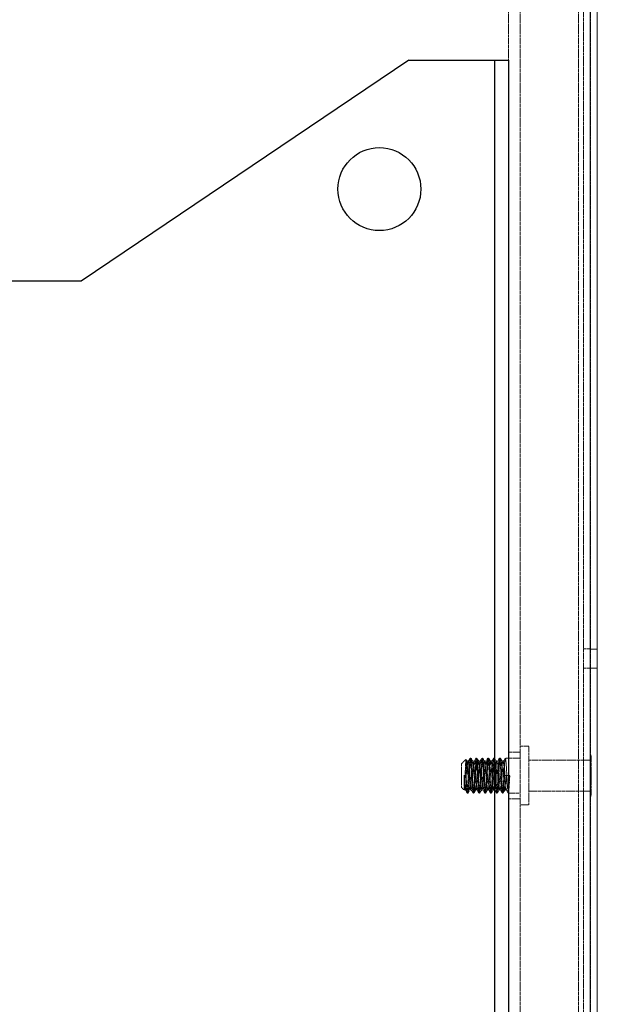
# Model space of a CAD drawing. Header units: inches. Extents: x 1390 to 5322, y 201 to 2979.
# Tile 70 of 85: x 5165 to 5322, y 1650 to 1917. Entities that reach past the tile are written whole.
import ezdxf

# ---------------------------------------------------------------- set-up
doc = ezdxf.new("R2010")
doc.units = ezdxf.units.IN
doc.header["$MEASUREMENT"] = 0
doc.linetypes.add('HIDDEN', pattern=[0.2, 0.1, -0.1])
doc.layers.add('PWR_0600HP', color=7, linetype='Continuous')

# ---------------------------------------------------------------- blocks, each defined once
blk = doc.blocks.new('ssw06_side')
at = {"color": 7, "linetype": 'Continuous'}
for p, q in [((-27, 0), (-115.95, -60)), ((-27, 0), (-3.8, 0)), ((-3.8, 0), (-3.8, -795)), ((-3.8, 0), (0, 0)), ((0, 0), (0, -795))]:
    blk.add_line(p, q, dxfattribs=at)
at = {"color": 144, "linetype": 'Continuous'}
blk.add_line((-115.95, -60), (-151.2, -60), dxfattribs=at)
at = {"color": 7, "linetype": 'Continuous'}
blk.add_circle((-35, -35), 11.25, dxfattribs=at)

msp = doc.modelspace()

# ---------------------------------------------------------------- linework, layer by layer
at = {"color": 7, "linetype": 'Continuous', "lineweight": 15}
for p, q in [((5319.74, 914.11), (5319.74, 2785.2)), ((5321.64, 782.28), (5321.64, 2785.2))]:
    msp.add_line(p, q, dxfattribs=at)
at = {"color": 7, "linetype": 'HIDDEN', "lineweight": 0}
for p, q in [((5317.87, 2781.17), (5317.87, 917.29)), ((5319.77, 917.29), (5319.77, 2781.17)), ((5297.52, 2728.05), (5297.52, 924.65)), ((5300.69, 2728.05), (5300.69, 924.65)), ((5316.57, 2728.05), (5316.57, 924.65)), ((5319.77, 1746.38), (5317.87, 1746.38)), ((5321.64, 1746.37), (5319.74, 1746.37)), ((5317.87, 1741.22), (5319.77, 1741.22)), ((5319.74, 1741.22), (5321.64, 1741.22)), ((5303.06, 1719.98), (5300.69, 1719.98)), ((5303.06, 1712.05), (5303.06, 1719.98)), ((5287.37, 1716.81), (5287.18, 1716.81)), ((5288.96, 1716.81), (5288.76, 1716.81)), ((5290.55, 1716.81), (5290.35, 1716.81)), ((5292.14, 1716.81), (5291.94, 1716.81)), ((5293.72, 1716.81), (5293.53, 1716.81)), ((5295.31, 1716.81), (5295.11, 1716.81)), ((5300.69, 1716.81), (5296.7, 1716.81)), ((5300.69, 1718.4), (5297.52, 1718.4)), ((5320, 1717.6), (5319.74, 1717.6)), ((5320, 1712.05), (5320, 1717.6)), ((5285.96, 1716.42), (5284.82, 1715.28)), ((5284.82, 1712.05), (5284.82, 1715.28)), ((5286.68, 1715.95), (5286.28, 1715.95)), ((5288.27, 1715.95), (5287.87, 1715.95)), ((5289.86, 1715.95), (5289.46, 1715.95)), ((5291.44, 1715.95), (5291.05, 1715.95)), ((5293.03, 1715.95), (5292.63, 1715.95)), ((5294.62, 1715.95), (5294.22, 1715.95)), ((5296.21, 1715.95), (5295.81, 1715.95)), ((5319.74, 1716.24), (5303.06, 1716.24)), ((5284.82, 1708.81), (5284.82, 1712.05)), ((5285.48, 1708.14), (5285.48, 1712.14)), ((5296.5, 1712.05), (5297, 1712.05)), ((5297, 1712.05), (5297.4, 1712.05)), ((5297.4, 1712.05), (5297.89, 1712.05)), ((5303.06, 1704.11), (5303.06, 1712.05)), ((5320, 1706.5), (5320, 1712.05)), ((5284.82, 1708.81), (5285.49, 1708.14)), ((5286.34, 1709.26), (5286.34, 1707.34)), ((5285.49, 1708.14), (5285.89, 1708.14)), ((5286.34, 1707.28), (5286.58, 1707.28)), ((5287.08, 1708.14), (5287.47, 1708.14)), ((5287.97, 1707.28), (5288.17, 1707.28)), ((5288.66, 1708.14), (5289.06, 1708.14)), ((5289.56, 1707.28), (5289.76, 1707.28)), ((5290.25, 1708.14), (5290.65, 1708.14)), ((5291.14, 1707.28), (5291.34, 1707.28)), ((5291.84, 1708.14), (5292.24, 1708.14)), ((5292.73, 1707.28), (5292.93, 1707.28)), ((5293.43, 1708.14), (5293.82, 1708.14)), ((5294.32, 1707.28), (5294.52, 1707.28)), ((5295.01, 1708.14), (5295.41, 1708.14)), ((5295.91, 1707.28), (5296.11, 1707.28)), ((5296.6, 1708.14), (5297, 1708.14)), ((5297.49, 1707.28), (5300.69, 1707.28)), ((5303.06, 1707.85), (5319.74, 1707.85)), ((5319.74, 1706.5), (5320, 1706.5)), ((5297.52, 1705.7), (5300.69, 1705.7)), ((5300.69, 1704.11), (5303.06, 1704.11))]:
    msp.add_line(p, q, dxfattribs=at)
at = {"color": 7, "linetype": 'HIDDEN', "lineweight": 0, "flags": 128}
for points in [[(5286.34, 1709.26), (5286.38, 1708.68), (5286.48, 1707.65), (5286.58, 1707.28), (5286.68, 1707.65), (5286.78, 1708.68), (5286.88, 1710.22), (5286.98, 1712.05), (5287.08, 1713.87), (5287.18, 1715.41), (5287.28, 1716.45), (5287.37, 1716.81), (5287.37, 1716.81)], [(5286.34, 1707.34), (5286.38, 1707.28), (5286.48, 1707.65), (5286.58, 1708.68), (5286.68, 1710.22), (5286.78, 1712.05), (5286.88, 1713.87), (5286.98, 1715.41), (5287.08, 1716.45), (5287.18, 1716.81), (5287.28, 1716.45), (5287.37, 1715.41), (5287.47, 1713.87), (5287.57, 1712.05), (5287.67, 1710.22), (5287.77, 1708.68), (5287.87, 1707.65), (5287.97, 1707.28), (5288.07, 1707.65), (5288.17, 1708.68), (5288.27, 1710.22), (5288.37, 1712.05), (5288.47, 1713.87), (5288.57, 1715.41), (5288.66, 1716.45), (5288.76, 1716.81), (5288.86, 1716.45), (5288.96, 1715.41), (5289.06, 1713.87), (5289.16, 1712.05), (5289.26, 1710.22), (5289.36, 1708.68), (5289.46, 1707.65), (5289.56, 1707.28), (5289.66, 1707.65), (5289.76, 1708.68), (5289.85, 1710.22), (5289.95, 1712.05), (5290.05, 1713.87), (5290.15, 1715.41), (5290.25, 1716.45), (5290.35, 1716.81), (5290.45, 1716.45), (5290.55, 1715.41), (5290.65, 1713.87), (5290.75, 1712.05), (5290.85, 1710.22), (5290.95, 1708.68), (5291.05, 1707.65), (5291.14, 1707.28), (5291.24, 1707.65), (5291.34, 1708.68), (5291.44, 1710.22), (5291.54, 1712.05), (5291.64, 1713.87), (5291.74, 1715.41), (5291.84, 1716.45), (5291.94, 1716.81), (5292.04, 1716.45), (5292.14, 1715.41), (5292.24, 1713.87), (5292.34, 1712.05), (5292.43, 1710.22), (5292.53, 1708.68), (5292.63, 1707.65), (5292.73, 1707.28), (5292.83, 1707.65), (5292.93, 1708.68), (5293.03, 1710.22), (5293.13, 1712.05), (5293.23, 1713.87), (5293.33, 1715.41), (5293.43, 1716.45), (5293.53, 1716.81), (5293.63, 1716.45), (5293.72, 1715.41), (5293.82, 1713.87), (5293.92, 1712.05), (5294.02, 1710.22), (5294.12, 1708.68), (5294.22, 1707.65), (5294.32, 1707.28), (5294.42, 1707.65), (5294.52, 1708.68), (5294.62, 1710.22), (5294.72, 1712.05), (5294.82, 1713.87), (5294.92, 1715.41), (5295.01, 1716.45), (5295.11, 1716.81), (5295.21, 1716.45), (5295.31, 1715.41), (5295.41, 1713.87), (5295.51, 1712.05), (5295.61, 1710.22), (5295.71, 1708.68), (5295.81, 1707.65), (5295.91, 1707.28), (5296.01, 1707.65), (5296.11, 1708.68), (5296.2, 1710.22), (5296.3, 1712.05), (5296.4, 1713.87), (5296.5, 1715.41), (5296.6, 1716.45), (5296.7, 1716.81), (5296.8, 1716.45), (5296.9, 1715.41), (5297, 1713.87), (5297.1, 1712.05), (5297.2, 1710.22), (5297.3, 1708.68), (5297.4, 1707.65), (5297.49, 1707.28), (5297.59, 1707.65), (5297.69, 1708.68), (5297.79, 1710.22), (5297.89, 1712.05)], [(5289.85, 1707.65), (5289.95, 1708.68), (5290.05, 1710.22), (5290.15, 1712.05), (5290.25, 1713.87), (5290.35, 1715.41), (5290.45, 1716.45), (5290.55, 1716.81), (5290.65, 1716.45), (5290.75, 1715.41), (5290.85, 1713.87), (5290.95, 1712.05), (5291.05, 1710.22), (5291.14, 1708.68), (5291.24, 1707.65), (5291.34, 1707.28), (5291.44, 1707.65), (5291.54, 1708.68), (5291.64, 1710.22), (5291.74, 1712.05), (5291.84, 1713.87), (5291.94, 1715.41), (5292.04, 1716.45), (5292.14, 1716.81), (5292.14, 1716.81)], [(5294.62, 1707.65), (5294.72, 1708.68), (5294.82, 1710.22), (5294.92, 1712.05), (5295.01, 1713.87), (5295.11, 1715.41), (5295.21, 1716.45), (5295.31, 1716.81), (5295.41, 1716.45), (5295.51, 1715.41), (5295.61, 1713.87), (5295.71, 1712.05), (5295.81, 1710.22), (5295.91, 1708.68), (5296.01, 1707.65), (5296.11, 1707.28), (5296.17, 1707.52)], [(5285.48, 1708.14), (5285.49, 1708.14), (5285.59, 1708.44), (5285.69, 1709.29), (5285.79, 1710.55), (5285.89, 1712.05), (5285.99, 1713.54), (5286.08, 1714.81), (5286.18, 1715.65), (5286.28, 1715.95), (5286.28, 1715.95)], [(5286.34, 1709.26), (5286.29, 1710.71), (5286.23, 1712.29), (5286.18, 1713.82), (5286.12, 1715.09), (5286.07, 1716), (5286.01, 1716.43), (5285.99, 1716.39)], [(5285.99, 1708.44), (5286.08, 1709.29), (5286.18, 1710.55), (5286.28, 1712.05), (5286.38, 1713.54), (5286.48, 1714.81), (5286.58, 1715.65)], [(5286.31, 1715.93), (5286.06, 1716.36), (5286.02, 1716.42)], [(5286.31, 1715.87), (5286.38, 1715.65), (5286.48, 1714.81), (5286.58, 1713.54), (5286.68, 1712.05), (5286.78, 1710.55), (5286.88, 1709.29), (5286.98, 1708.44), (5287.08, 1708.14), (5287.08, 1708.14)], [(5287.16, 1716.79), (5286.91, 1716.36), (5286.66, 1715.93)], [(5286.66, 1715.87), (5286.68, 1715.95), (5286.78, 1715.65), (5286.88, 1714.81), (5286.98, 1713.54), (5287.08, 1712.05), (5287.18, 1710.55), (5287.28, 1709.29), (5287.37, 1708.44), (5287.45, 1708.22)], [(5287.14, 1708.34), (5287.18, 1708.44), (5287.28, 1709.29), (5287.37, 1710.55), (5287.47, 1712.05), (5287.57, 1713.54), (5287.67, 1714.81), (5287.77, 1715.65), (5287.87, 1715.95), (5287.87, 1715.95)], [(5287.9, 1715.93), (5287.65, 1716.36), (5287.4, 1716.79)], [(5287.4, 1716.72), (5287.47, 1716.45), (5287.57, 1715.41), (5287.67, 1713.87), (5287.77, 1712.05), (5287.87, 1710.22), (5287.97, 1708.68), (5288.07, 1707.65), (5288.17, 1707.28), (5288.23, 1707.52)], [(5287.57, 1708.44), (5287.67, 1709.29), (5287.77, 1710.55), (5287.87, 1712.05), (5287.97, 1713.54), (5288.07, 1714.81), (5288.17, 1715.65)], [(5287.9, 1715.87), (5287.97, 1715.65), (5288.07, 1714.81), (5288.17, 1713.54), (5288.27, 1712.05), (5288.37, 1710.55), (5288.47, 1709.29), (5288.57, 1708.44), (5288.66, 1708.14), (5288.66, 1708.14)], [(5288.74, 1716.79), (5288.49, 1716.36), (5288.24, 1715.93)], [(5288.24, 1715.87), (5288.27, 1715.95), (5288.37, 1715.65), (5288.47, 1714.81), (5288.57, 1713.54), (5288.66, 1712.05), (5288.76, 1710.55), (5288.86, 1709.29), (5288.96, 1708.44), (5289.04, 1708.22)], [(5288.73, 1708.34), (5288.76, 1708.44), (5288.86, 1709.29), (5288.96, 1710.55), (5289.06, 1712.05), (5289.16, 1713.54), (5289.26, 1714.81), (5289.36, 1715.65), (5289.46, 1715.95), (5289.46, 1715.95)], [(5289.48, 1715.93), (5289.23, 1716.36), (5288.98, 1716.79)], [(5288.99, 1716.72), (5289.06, 1716.45), (5289.16, 1715.41), (5289.26, 1713.87), (5289.36, 1712.05), (5289.46, 1710.22), (5289.56, 1708.68), (5289.66, 1707.65), (5289.76, 1707.28), (5289.82, 1707.52)], [(5289.06, 1708.14), (5289.16, 1708.44), (5289.26, 1709.29), (5289.36, 1710.55), (5289.46, 1712.05), (5289.56, 1713.54), (5289.66, 1714.81), (5289.76, 1715.65)], [(5289.48, 1715.87), (5289.56, 1715.65), (5289.66, 1714.81), (5289.76, 1713.54), (5289.85, 1712.05), (5289.95, 1710.55), (5290.05, 1709.29), (5290.15, 1708.44), (5290.25, 1708.14), (5290.25, 1708.14)], [(5290.33, 1716.79), (5290.08, 1716.36), (5289.83, 1715.93)], [(5289.83, 1715.87), (5289.85, 1715.95), (5289.95, 1715.65), (5290.05, 1714.81), (5290.15, 1713.54), (5290.25, 1712.05), (5290.35, 1710.55), (5290.45, 1709.29), (5290.55, 1708.44), (5290.62, 1708.22)], [(5290.32, 1708.34), (5290.35, 1708.44), (5290.45, 1709.29), (5290.55, 1710.55), (5290.65, 1712.05), (5290.75, 1713.54), (5290.85, 1714.81), (5290.95, 1715.65), (5291.05, 1715.95), (5291.05, 1715.95)], [(5291.07, 1715.93), (5290.82, 1716.36), (5290.57, 1716.79)], [(5290.75, 1708.44), (5290.85, 1709.29), (5290.95, 1710.55), (5291.05, 1712.05), (5291.14, 1713.54), (5291.24, 1714.81), (5291.34, 1715.65)], [(5291.07, 1715.87), (5291.14, 1715.65), (5291.24, 1714.81), (5291.34, 1713.54), (5291.44, 1712.05), (5291.54, 1710.55), (5291.64, 1709.29), (5291.74, 1708.44), (5291.84, 1708.14), (5291.84, 1708.14)], [(5291.92, 1716.79), (5291.67, 1716.36), (5291.42, 1715.93)], [(5291.42, 1715.87), (5291.44, 1715.95), (5291.54, 1715.65), (5291.64, 1714.81), (5291.74, 1713.54), (5291.84, 1712.05), (5291.94, 1710.55), (5292.04, 1709.29), (5292.14, 1708.44), (5292.21, 1708.22)], [(5291.91, 1708.34), (5291.94, 1708.44), (5292.04, 1709.29), (5292.14, 1710.55), (5292.24, 1712.05), (5292.34, 1713.54), (5292.43, 1714.81), (5292.53, 1715.65), (5292.63, 1715.95), (5292.63, 1715.95)], [(5292.66, 1715.93), (5292.41, 1716.36), (5292.16, 1716.79)], [(5292.16, 1716.72), (5292.24, 1716.45), (5292.34, 1715.41), (5292.43, 1713.87), (5292.53, 1712.05), (5292.63, 1710.22), (5292.73, 1708.68), (5292.83, 1707.65), (5292.93, 1707.28), (5293, 1707.52)], [(5292.34, 1708.44), (5292.43, 1709.29), (5292.53, 1710.55), (5292.63, 1712.05), (5292.73, 1713.54), (5292.83, 1714.81), (5292.93, 1715.65)], [(5292.66, 1715.87), (5292.73, 1715.65), (5292.83, 1714.81), (5292.93, 1713.54), (5293.03, 1712.05), (5293.13, 1710.55), (5293.23, 1709.29), (5293.33, 1708.44), (5293.43, 1708.14), (5293.43, 1708.14)], [(5293.51, 1716.79), (5293.26, 1716.36), (5293.01, 1715.93)], [(5293.01, 1715.87), (5293.03, 1715.95), (5293.13, 1715.65), (5293.23, 1714.81), (5293.33, 1713.54), (5293.43, 1712.05), (5293.53, 1710.55), (5293.63, 1709.29), (5293.72, 1708.44), (5293.8, 1708.22)], [(5293.49, 1708.34), (5293.53, 1708.44), (5293.63, 1709.29), (5293.72, 1710.55), (5293.82, 1712.05), (5293.92, 1713.54), (5294.02, 1714.81), (5294.12, 1715.65), (5294.22, 1715.95), (5294.22, 1715.95)], [(5294.25, 1715.93), (5294, 1716.36), (5293.75, 1716.79)], [(5293.75, 1716.72), (5293.82, 1716.45), (5293.92, 1715.41), (5294.02, 1713.87), (5294.12, 1712.05), (5294.22, 1710.22), (5294.32, 1708.68), (5294.42, 1707.65), (5294.52, 1707.28), (5294.58, 1707.52)], [(5293.82, 1708.14), (5293.92, 1708.44), (5294.02, 1709.29), (5294.12, 1710.55), (5294.22, 1712.05), (5294.32, 1713.54), (5294.42, 1714.81), (5294.52, 1715.65)], [(5294.25, 1715.87), (5294.32, 1715.65), (5294.42, 1714.81), (5294.52, 1713.54), (5294.62, 1712.05), (5294.72, 1710.55), (5294.82, 1709.29), (5294.92, 1708.44), (5295.01, 1708.14), (5295.01, 1708.14)], [(5295.09, 1716.79), (5294.84, 1716.36), (5294.59, 1715.93)], [(5294.59, 1715.87), (5294.62, 1715.95), (5294.72, 1715.65), (5294.82, 1714.81), (5294.92, 1713.54), (5295.01, 1712.05), (5295.11, 1710.55), (5295.21, 1709.29), (5295.31, 1708.44), (5295.39, 1708.22)], [(5295.08, 1708.34), (5295.11, 1708.44), (5295.21, 1709.29), (5295.31, 1710.55), (5295.41, 1712.05), (5295.51, 1713.54), (5295.61, 1714.81), (5295.71, 1715.65), (5295.81, 1715.95), (5295.81, 1715.95)], [(5295.83, 1715.93), (5295.58, 1716.36), (5295.33, 1716.79)], [(5295.51, 1708.44), (5295.61, 1709.29), (5295.71, 1710.55), (5295.81, 1712.05), (5295.91, 1713.54), (5296.01, 1714.81), (5296.11, 1715.65)], [(5295.83, 1715.87), (5295.91, 1715.65), (5296.01, 1714.81), (5296.11, 1713.54), (5296.2, 1712.05), (5296.3, 1710.55), (5296.4, 1709.29), (5296.5, 1708.44), (5296.6, 1708.14), (5296.6, 1708.14)], [(5296.68, 1716.79), (5296.43, 1716.36), (5296.18, 1715.93)], [(5296.18, 1715.87), (5296.2, 1715.95), (5296.3, 1715.65), (5296.4, 1714.81), (5296.5, 1713.54), (5296.6, 1712.05), (5296.7, 1710.55), (5296.8, 1709.29), (5296.9, 1708.44), (5296.97, 1708.22)], [(5285.86, 1708.16), (5286.11, 1707.73), (5286.36, 1707.3)], [(5286.65, 1707.44), (5286.89, 1707.86), (5287.14, 1708.28)], [(5287.45, 1708.16), (5287.7, 1707.73), (5287.95, 1707.3)], [(5288.23, 1707.44), (5288.48, 1707.86), (5288.73, 1708.28)], [(5289.04, 1708.16), (5289.29, 1707.73), (5289.54, 1707.3)], [(5289.82, 1707.44), (5290.07, 1707.86), (5290.32, 1708.28)], [(5290.62, 1708.16), (5290.87, 1707.73), (5291.13, 1707.3)], [(5291.41, 1707.44), (5291.66, 1707.86), (5291.91, 1708.28)], [(5292.21, 1708.16), (5292.46, 1707.73), (5292.71, 1707.3)], [(5293, 1707.44), (5293.24, 1707.86), (5293.49, 1708.28)], [(5293.8, 1708.16), (5294.05, 1707.73), (5294.3, 1707.3)], [(5294.58, 1707.44), (5294.83, 1707.86), (5295.08, 1708.28)], [(5295.39, 1708.16), (5295.64, 1707.73), (5295.89, 1707.3)], [(5296.17, 1707.44), (5296.42, 1707.86), (5296.67, 1708.28)], [(5296.97, 1708.16), (5297.22, 1707.73), (5297.48, 1707.3)]]:
    msp.add_lwpolyline(points, dxfattribs=at)
at = {"color": 7, "linetype": 'HIDDEN', "lineweight": 0}
for centre, radius, start, end in [((4408.21, 1778.96), 882.94, 355.36703, 355.96331), ((4412.97, 1778.96), 882.94, 355.36703, 355.96331), ((4887.07, 1733.57), 399.27, 356.366, 357.5279), ((5315.95, 1715.12), 30.61, 185.5872, 194.7202), ((5314.15, 1712.92), 28.67, 181.5583, 189.4474), ((5217.62, 1715.17), 78.95, 354.5294, 357.7303), ((5268.61, 1712.71), 28.4, 351.1654, 358.6664)]:
    msp.add_arc(centre, radius, start, end, dxfattribs=at)

# ---------------------------------------------------------------- block references
at = {"layer": 'PWR_0600HP'}
msp.add_blockref('ssw06_side', (5297.52, 1906.09), dxfattribs=at)

doc.saveas('drawing.dxf')
